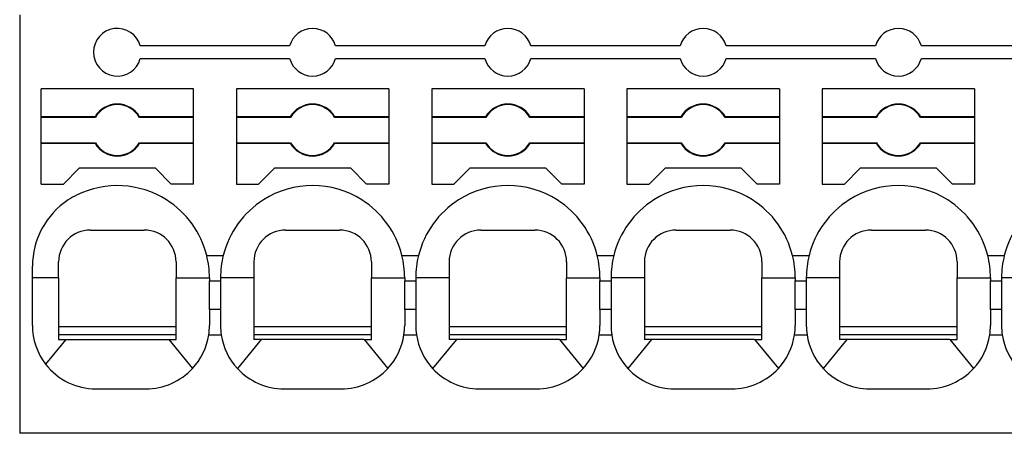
# Model space of a CAD drawing. Header units: millimetres. Extents: x -105 to 192, y -71 to 139.
# Tile 3 of 7: x -23 to 8, y 44 to 57. Entities that reach past the tile are written whole.
import ezdxf

# ---------------------------------------------------------------- set-up
doc = ezdxf.new("R2010")
doc.units = ezdxf.units.MM
doc.header["$LTSCALE"] = 1.5
doc.layers.get('0').update_dxf_attribs({"linetype": 'CONTINUOUS'})

msp = doc.modelspace()

# ---------------------------------------------------------------- linework, layer by layer
at = {"linetype": 'Continuous'}
for p, q in [((-22.964, 56.709), (-22.964, 50.878)), ((-14.462, 55.728), (-19.166, 55.728)), ((-10.664, 55.728), (-13.016, 55.728)), ((-8.312, 55.728), (-10.664, 55.728)), ((-4.514, 55.728), (-6.866, 55.728)), ((-2.162, 55.728), (-4.514, 55.728)), ((1.636, 55.728), (-0.716, 55.728)), ((3.988, 55.728), (1.636, 55.728)), ((7.786, 55.728), (5.434, 55.728)), ((10.138, 55.728), (7.786, 55.728)), ((-19.166, 55.328), (-14.462, 55.328)), ((-13.016, 55.328), (-10.664, 55.328)), ((-10.664, 55.328), (-8.312, 55.328)), ((-6.866, 55.328), (-4.514, 55.328)), ((-4.514, 55.328), (-2.162, 55.328)), ((-0.716, 55.328), (1.636, 55.328)), ((1.636, 55.328), (3.988, 55.328)), ((5.434, 55.328), (7.786, 55.328)), ((7.786, 55.328), (10.138, 55.328)), ((-22.289, 53.497), (-22.289, 54.378)), ((-17.489, 54.378), (-22.289, 54.378)), ((-17.489, 53.497), (-17.489, 54.378)), ((-16.139, 54.378), (-16.139, 53.497)), ((-11.339, 54.378), (-16.139, 54.378)), ((-11.339, 54.378), (-11.339, 53.497)), ((-9.989, 54.378), (-9.989, 53.497)), ((-5.189, 54.378), (-9.989, 54.378)), ((-5.189, 54.378), (-5.189, 53.497)), ((-3.839, 54.378), (-3.839, 53.497)), ((0.961, 54.378), (-3.839, 54.378)), ((0.961, 54.378), (0.961, 53.497)), ((2.311, 54.378), (2.311, 53.497)), ((7.111, 54.378), (2.311, 54.378)), ((7.111, 54.378), (7.111, 53.497)), ((-20.593, 53.497), (-22.289, 53.497)), ((-22.289, 53.478), (-22.289, 53.497)), ((-20.582, 53.478), (-22.289, 53.478)), ((-22.289, 52.678), (-22.289, 53.478)), ((-17.489, 53.478), (-19.196, 53.478)), ((-17.489, 53.497), (-19.186, 53.497)), ((-17.489, 53.478), (-17.489, 53.497)), ((-17.489, 52.678), (-17.489, 53.478)), ((-14.443, 53.497), (-16.139, 53.497)), ((-16.139, 53.497), (-16.139, 53.478)), ((-14.432, 53.478), (-16.139, 53.478)), ((-16.139, 53.478), (-16.139, 52.678)), ((-11.339, 53.478), (-13.046, 53.478)), ((-11.339, 53.497), (-13.036, 53.497)), ((-11.339, 53.497), (-11.339, 53.478)), ((-11.339, 53.478), (-11.339, 52.678)), ((-8.293, 53.497), (-9.989, 53.497)), ((-9.989, 53.497), (-9.989, 53.478)), ((-8.282, 53.478), (-9.989, 53.478)), ((-9.989, 53.478), (-9.989, 52.678)), ((-5.189, 53.478), (-6.896, 53.478)), ((-5.189, 53.497), (-6.886, 53.497)), ((-5.189, 53.497), (-5.189, 53.478)), ((-5.189, 53.478), (-5.189, 52.678)), ((-3.839, 53.497), (-3.839, 53.478)), ((-2.143, 53.497), (-3.839, 53.497)), ((-3.839, 53.478), (-3.839, 52.678)), ((-2.132, 53.478), (-3.839, 53.478)), ((0.961, 53.478), (-0.746, 53.478)), ((0.961, 53.497), (-0.736, 53.497)), ((0.961, 53.497), (0.961, 53.478)), ((0.961, 53.478), (0.961, 52.678)), ((2.311, 53.497), (2.311, 53.478)), ((4.007, 53.497), (2.311, 53.497)), ((2.311, 53.478), (2.311, 52.678)), ((4.018, 53.478), (2.311, 53.478)), ((7.111, 53.478), (5.404, 53.478)), ((7.111, 53.497), (5.414, 53.497)), ((7.111, 53.497), (7.111, 53.478)), ((7.111, 53.478), (7.111, 52.678)), ((-22.289, 52.678), (-20.582, 52.678)), ((-22.289, 52.66), (-22.289, 52.678)), ((-22.289, 52.66), (-20.593, 52.66)), ((-22.289, 51.378), (-22.289, 52.66)), ((-19.196, 52.678), (-17.489, 52.678)), ((-19.186, 52.66), (-17.489, 52.66)), ((-17.489, 52.66), (-17.489, 52.678)), ((-17.489, 51.378), (-17.489, 52.66)), ((-16.139, 52.678), (-14.432, 52.678)), ((-16.139, 52.678), (-16.139, 52.66)), ((-16.139, 52.66), (-14.443, 52.66)), ((-16.139, 52.66), (-16.139, 51.378)), ((-13.046, 52.678), (-11.339, 52.678)), ((-13.036, 52.66), (-11.339, 52.66)), ((-11.339, 52.678), (-11.339, 52.66)), ((-11.339, 52.66), (-11.339, 51.378)), ((-9.989, 52.678), (-8.282, 52.678)), ((-9.989, 52.678), (-9.989, 52.66)), ((-9.989, 52.66), (-8.293, 52.66)), ((-9.989, 52.66), (-9.989, 51.378)), ((-6.896, 52.678), (-5.189, 52.678)), ((-6.886, 52.66), (-5.189, 52.66)), ((-5.189, 52.678), (-5.189, 52.66)), ((-5.189, 52.66), (-5.189, 51.378)), ((-3.839, 52.678), (-3.839, 52.66)), ((-3.839, 52.678), (-2.132, 52.678)), ((-3.839, 52.66), (-2.143, 52.66)), ((-3.839, 52.66), (-3.839, 51.378)), ((-0.746, 52.678), (0.961, 52.678)), ((-0.736, 52.66), (0.961, 52.66)), ((0.961, 52.678), (0.961, 52.66)), ((0.961, 52.66), (0.961, 51.378)), ((2.311, 52.678), (2.311, 52.66)), ((2.311, 52.678), (4.018, 52.678)), ((2.311, 52.66), (2.311, 51.378)), ((2.311, 52.66), (4.007, 52.66)), ((5.404, 52.678), (7.111, 52.678)), ((5.414, 52.66), (7.111, 52.66)), ((7.111, 52.678), (7.111, 52.66)), ((7.111, 52.66), (7.111, 51.378)), ((-21.089, 51.878), (-21.589, 51.378)), ((-18.689, 51.878), (-21.089, 51.878)), ((-18.189, 51.378), (-18.689, 51.878)), ((-14.939, 51.878), (-15.439, 51.378)), ((-12.539, 51.878), (-14.939, 51.878)), ((-12.039, 51.378), (-12.539, 51.878)), ((-8.789, 51.878), (-9.289, 51.378)), ((-6.389, 51.878), (-8.789, 51.878)), ((-5.889, 51.378), (-6.389, 51.878)), ((-2.639, 51.878), (-3.139, 51.378)), ((-0.239, 51.878), (-2.639, 51.878)), ((0.261, 51.378), (-0.239, 51.878)), ((3.511, 51.878), (3.011, 51.378)), ((5.911, 51.878), (3.511, 51.878)), ((6.411, 51.378), (5.911, 51.878)), ((-22.289, 51.378), (-21.589, 51.378)), ((-17.489, 51.378), (-18.189, 51.378)), ((-16.139, 51.378), (-15.439, 51.378)), ((-11.339, 51.378), (-12.039, 51.378)), ((-9.989, 51.378), (-9.289, 51.378)), ((-5.189, 51.378), (-5.889, 51.378)), ((-3.839, 51.378), (-3.139, 51.378)), ((0.961, 51.378), (0.261, 51.378)), ((2.311, 51.378), (3.011, 51.378)), ((7.111, 51.378), (6.411, 51.378)), ((-22.964, 50.878), (-22.964, 43.528)), ((-17.075, 49.128), (-16.554, 49.128)), ((-10.925, 49.128), (-10.404, 49.128)), ((-4.775, 49.128), (-4.254, 49.128)), ((1.375, 49.128), (1.896, 49.128)), ((7.525, 49.128), (8.046, 49.128)), ((-22.564, 48.428), (-22.564, 48.788)), ((-22.564, 46.928), (-22.564, 48.428)), ((-21.739, 48.428), (-22.564, 48.428)), ((-21.739, 48.428), (-21.739, 46.878)), ((-18.039, 46.878), (-18.039, 48.428)), ((-18.039, 48.428), (-16.989, 48.428)), ((-16.989, 48.428), (-16.989, 48.328)), ((-15.589, 48.428), (-16.639, 48.428)), ((-16.639, 48.428), (-16.639, 48.328)), ((-15.589, 48.428), (-15.589, 46.878)), ((-11.889, 46.878), (-11.889, 48.428)), ((-11.889, 48.428), (-10.839, 48.428)), ((-10.839, 48.428), (-10.839, 48.328)), ((-10.489, 48.428), (-10.489, 48.328)), ((-9.439, 48.428), (-10.489, 48.428)), ((-9.439, 48.428), (-9.439, 46.878)), ((-5.739, 48.428), (-4.689, 48.428)), ((-5.739, 46.878), (-5.739, 48.428)), ((-4.689, 48.428), (-4.689, 48.328)), ((-4.339, 48.428), (-4.339, 48.328)), ((-3.289, 48.428), (-4.339, 48.428)), ((-3.289, 48.428), (-3.289, 46.878)), ((0.411, 48.428), (1.461, 48.428)), ((0.411, 46.878), (0.411, 48.428)), ((1.461, 48.428), (1.461, 48.328)), ((1.811, 48.428), (1.811, 48.328)), ((2.861, 48.428), (1.811, 48.428)), ((2.861, 48.428), (2.861, 46.878)), ((6.561, 48.428), (7.611, 48.428)), ((6.561, 46.878), (6.561, 48.428)), ((7.611, 48.428), (7.611, 48.328)), ((7.961, 48.428), (7.961, 48.328)), ((9.011, 48.428), (7.961, 48.428)), ((-16.989, 47.428), (-16.989, 48.328)), ((-16.989, 48.328), (-16.639, 48.328)), ((-16.639, 48.328), (-16.639, 47.428)), ((-10.839, 48.328), (-10.489, 48.328)), ((-10.839, 47.428), (-10.839, 48.328)), ((-10.489, 48.328), (-10.489, 47.428)), ((-4.689, 48.328), (-4.339, 48.328)), ((-4.689, 47.428), (-4.689, 48.328)), ((-4.339, 48.328), (-4.339, 47.428)), ((1.461, 47.428), (1.461, 48.328)), ((1.461, 48.328), (1.811, 48.328)), ((1.811, 48.328), (1.811, 47.428)), ((7.611, 48.328), (7.961, 48.328)), ((7.611, 47.428), (7.611, 48.328)), ((7.961, 48.328), (7.961, 47.428)), ((-16.989, 47.428), (-16.989, 46.928)), ((-16.639, 47.428), (-16.989, 47.428)), ((-16.639, 47.428), (-16.639, 46.928)), ((-10.489, 47.428), (-10.839, 47.428)), ((-10.839, 47.428), (-10.839, 46.928)), ((-10.489, 47.428), (-10.489, 46.928)), ((-4.689, 47.428), (-4.689, 46.928)), ((-4.339, 47.428), (-4.689, 47.428)), ((-4.339, 47.428), (-4.339, 46.928)), ((1.811, 47.428), (1.461, 47.428)), ((1.461, 47.428), (1.461, 46.928)), ((1.811, 47.428), (1.811, 46.928)), ((7.961, 47.428), (7.611, 47.428)), ((7.611, 47.428), (7.611, 46.928)), ((7.961, 47.428), (7.961, 46.928)), ((-21.739, 46.878), (-21.739, 46.628)), ((-18.039, 46.878), (-21.739, 46.878)), ((-18.039, 46.628), (-18.039, 46.878)), ((-11.889, 46.878), (-15.589, 46.878)), ((-15.589, 46.878), (-15.589, 46.628)), ((-11.889, 46.628), (-11.889, 46.878)), ((-5.739, 46.878), (-9.439, 46.878)), ((-9.439, 46.878), (-9.439, 46.628)), ((-5.739, 46.628), (-5.739, 46.878)), ((0.411, 46.878), (-3.289, 46.878)), ((-3.289, 46.878), (-3.289, 46.628)), ((0.411, 46.628), (0.411, 46.878)), ((2.861, 46.878), (2.861, 46.628)), ((6.561, 46.878), (2.861, 46.878)), ((6.561, 46.628), (6.561, 46.878)), ((-21.739, 46.628), (-21.739, 46.478)), ((-18.039, 46.628), (-21.739, 46.628)), ((-18.039, 46.478), (-18.039, 46.628)), ((-17.012, 46.628), (-16.617, 46.628)), ((-15.589, 46.628), (-15.589, 46.478)), ((-11.889, 46.628), (-15.589, 46.628)), ((-11.889, 46.478), (-11.889, 46.628)), ((-10.862, 46.628), (-10.467, 46.628)), ((-5.739, 46.628), (-9.439, 46.628)), ((-9.439, 46.628), (-9.439, 46.478)), ((-5.739, 46.478), (-5.739, 46.628)), ((-4.712, 46.628), (-4.317, 46.628)), ((-3.289, 46.628), (-3.289, 46.478)), ((0.411, 46.628), (-3.289, 46.628)), ((0.411, 46.478), (0.411, 46.628)), ((1.438, 46.628), (1.833, 46.628)), ((6.561, 46.628), (2.861, 46.628)), ((2.861, 46.628), (2.861, 46.478)), ((6.561, 46.478), (6.561, 46.628)), ((7.588, 46.628), (7.983, 46.628)), ((-21.511, 46.478), (-22.148, 45.707)), ((-21.739, 46.478), (-21.511, 46.478)), ((-21.511, 46.478), (-18.267, 46.478)), ((-18.267, 46.478), (-18.039, 46.478)), ((-18.267, 46.478), (-17.52, 45.572)), ((-15.361, 46.478), (-16.109, 45.572)), ((-15.361, 46.478), (-15.589, 46.478)), ((-12.117, 46.478), (-15.361, 46.478)), ((-12.117, 46.478), (-11.889, 46.478)), ((-12.117, 46.478), (-11.37, 45.572)), ((-9.211, 46.478), (-9.959, 45.572)), ((-9.211, 46.478), (-9.439, 46.478)), ((-5.967, 46.478), (-9.211, 46.478)), ((-5.967, 46.478), (-5.22, 45.572)), ((-5.967, 46.478), (-5.739, 46.478)), ((-3.061, 46.478), (-3.809, 45.572)), ((-3.061, 46.478), (-3.289, 46.478)), ((0.183, 46.478), (-3.061, 46.478)), ((0.183, 46.478), (0.411, 46.478)), ((0.183, 46.478), (0.93, 45.572)), ((3.089, 46.478), (2.341, 45.572)), ((3.089, 46.478), (2.861, 46.478)), ((6.333, 46.478), (3.089, 46.478)), ((6.333, 46.478), (7.08, 45.572)), ((6.333, 46.478), (6.561, 46.478)), ((-20.564, 44.928), (-18.989, 44.928)), ((-14.639, 44.928), (-12.839, 44.928)), ((-8.489, 44.928), (-6.689, 44.928)), ((-2.339, 44.928), (-0.539, 44.928)), ((3.811, 44.928), (5.611, 44.928))]:
    msp.add_line(p, q, dxfattribs=at)
for centre, radius, start, end in [((-19.889, 55.528), 0.75, 15.466, 344.534), ((-13.739, 55.528), 0.75, 15.466, 164.534), ((-7.589, 55.528), 0.75, 15.466, 164.534), ((-1.439, 55.528), 0.75, 15.466, 164.534), ((4.711, 55.528), 0.75, 15.466, 164.534), ((-13.739, 55.528), 0.75, 195.466, 344.534), ((-7.589, 55.528), 0.75, 195.466, 344.534), ((-1.439, 55.528), 0.75, 195.466, 344.534), ((4.711, 55.528), 0.75, 195.466, 344.534), ((-19.889, 53.078), 0.818, 30.7443, 149.2557), ((-19.889, 53.078), 0.8, 30, 150), ((-13.739, 53.078), 0.818, 30.7443, 149.2557), ((-13.739, 53.078), 0.8, 30, 150), ((-7.589, 53.078), 0.818, 30.7443, 149.2557), ((-7.589, 53.078), 0.8, 30, 150), ((-1.439, 53.078), 0.818, 30.7443, 149.2557), ((-1.439, 53.078), 0.8, 30, 150), ((4.711, 53.078), 0.818, 30.7443, 149.2557), ((4.711, 53.078), 0.8, 30, 150), ((-19.889, 53.078), 0.818, 210.7443, 329.2557), ((-19.889, 53.078), 0.8, 210, 330), ((-13.739, 53.078), 0.818, 210.7443, 329.2557), ((-13.739, 53.078), 0.8, 210, 330), ((-7.589, 53.078), 0.818, 210.7443, 329.2557), ((-7.589, 53.078), 0.8, 210, 330), ((-1.439, 53.078), 0.818, 210.7443, 329.2557), ((-1.439, 53.078), 0.8, 210, 330), ((4.711, 53.078), 0.818, 210.7443, 329.2557), ((4.711, 53.078), 0.8, 210, 330), ((-19.889, 48.428), 2.9, 57.6535, 115.9445), ((-13.739, 48.428), 2.9, 57.6535, 122.3465), ((-7.589, 48.428), 2.9, 57.6535, 122.3465), ((-1.439, 48.428), 2.9, 57.6535, 122.3465), ((4.711, 48.428), 2.9, 57.6535, 122.3465), ((-20.064, 48.788), 2.5, 123.2668, 180), ((-20.064, 48.788), 2.5, 115.9445, 123.2668), ((-19.889, 48.428), 2.9, 13.968, 57.6535), ((-13.739, 48.428), 2.9, 122.3465, 166.032), ((-13.739, 48.428), 2.9, 13.968, 57.6535), ((-7.589, 48.428), 2.9, 122.3465, 166.032), ((-7.589, 48.428), 2.9, 13.968, 57.6535), ((-1.439, 48.428), 2.9, 122.3465, 166.032), ((-1.439, 48.428), 2.9, 13.968, 57.6535), ((4.711, 48.428), 2.9, 122.3465, 166.032), ((4.711, 48.428), 2.9, 13.968, 57.6535), ((10.861, 48.428), 2.9, 122.3465, 166.032), ((-20.739, 48.928), 1, 90, 180), ((-19.039, 48.928), 1, 0, 90), ((-14.589, 48.928), 1, 90, 180), ((-12.889, 48.928), 1, 0, 90), ((-8.439, 48.928), 1, 90, 180), ((-6.739, 48.928), 1, 0, 90), ((-2.289, 48.928), 1, 90, 180), ((-0.589, 48.928), 1, 0, 90), ((3.861, 48.928), 1, 90, 180), ((5.561, 48.928), 1, 0, 90), ((-19.889, 48.428), 2.9, 360, 13.968), ((-13.739, 48.428), 2.9, 166.032, 180), ((-13.739, 48.428), 2.9, 360, 13.968), ((-7.589, 48.428), 2.9, 166.032, 180), ((-7.589, 48.428), 2.9, 360, 13.968), ((-1.439, 48.428), 2.9, 166.032, 180), ((-1.439, 48.428), 2.9, 360, 13.968), ((4.711, 48.428), 2.9, 166.032, 180), ((4.711, 48.428), 2.9, 360, 13.968), ((10.861, 48.428), 2.9, 166.032, 180), ((-20.564, 46.928), 2, 180, 217.6563), ((-18.989, 46.928), 2, 351.3731, 0), ((-14.639, 46.928), 2, 180, 188.6269), ((-12.839, 46.928), 2, 351.3731, 0), ((-8.489, 46.928), 2, 180, 188.6269), ((-6.689, 46.928), 2, 351.3731, 0), ((-2.339, 46.928), 2, 180, 188.6269), ((-0.539, 46.928), 2, 351.3731, 0), ((3.811, 46.928), 2, 180, 188.6269), ((5.611, 46.928), 2, 351.3731, 0), ((9.961, 46.928), 2, 180, 188.6269), ((-18.989, 46.928), 2, 317.2873, 351.3731), ((-14.639, 46.928), 2, 188.6269, 222.7127), ((-12.839, 46.928), 2, 317.2873, 351.3731), ((-8.489, 46.928), 2, 188.6269, 222.7127), ((-6.689, 46.928), 2, 317.2873, 351.3731), ((-2.339, 46.928), 2, 188.6269, 222.7127), ((-0.539, 46.928), 2, 317.2873, 351.3731), ((3.811, 46.928), 2, 188.6269, 222.7127), ((5.611, 46.928), 2, 317.2873, 351.3731), ((9.961, 46.928), 2, 188.6269, 222.7127), ((-20.564, 46.928), 2, 217.6563, 270), ((-18.989, 46.928), 2, 270, 317.2873), ((-14.639, 46.928), 2, 222.7127, 270), ((-12.839, 46.928), 2, 270, 317.2873), ((-8.489, 46.928), 2, 222.7127, 270), ((-6.689, 46.928), 2, 270, 317.2873), ((-2.339, 46.928), 2, 222.7127, 270), ((-0.539, 46.928), 2, 270, 317.2873), ((3.811, 46.928), 2, 222.7127, 270), ((5.611, 46.928), 2, 270, 317.2873)]:
    msp.add_arc(centre, radius, start, end, dxfattribs=at)
for points, knots in [([(-20.593, 53.497), (-20.592, 53.495), (-20.59, 53.492), (-20.587, 53.488), (-20.585, 53.483), (-20.583, 53.48), (-20.582, 53.478)], [0, 0, 0, 0, 0.00527308, 0.01056052, 0.01585134, 0.02114064, 0.02114064, 0.02114064, 0.02114064]), ([(-19.196, 53.478), (-19.196, 53.48), (-19.194, 53.483), (-19.191, 53.488), (-19.189, 53.492), (-19.187, 53.495), (-19.186, 53.497)], [0, 0, 0, 0, 0.00532626, 0.01058012, 0.01584102, 0.02114064, 0.02114064, 0.02114064, 0.02114064]), ([(-14.443, 53.497), (-14.442, 53.495), (-14.44, 53.492), (-14.437, 53.488), (-14.435, 53.483), (-14.433, 53.48), (-14.432, 53.478)], [0, 0, 0, 0, 0.00527298, 0.01056052, 0.01585164, 0.02114064, 0.02114064, 0.02114064, 0.02114064]), ([(-13.046, 53.478), (-13.046, 53.48), (-13.044, 53.483), (-13.041, 53.488), (-13.039, 53.492), (-13.037, 53.495), (-13.036, 53.497)], [0, 0, 0, 0, 0.00528252, 0.01058012, 0.01587661, 0.02114064, 0.02114064, 0.02114064, 0.02114064]), ([(-8.293, 53.497), (-8.292, 53.495), (-8.29, 53.492), (-8.287, 53.488), (-8.285, 53.483), (-8.283, 53.48), (-8.282, 53.478)], [0, 0, 0, 0, 0.00527304, 0.01056052, 0.01587109, 0.02114064, 0.02114064, 0.02114064, 0.02114064]), ([(-6.896, 53.478), (-6.896, 53.48), (-6.894, 53.483), (-6.891, 53.488), (-6.889, 53.492), (-6.887, 53.495), (-6.886, 53.497)], [0, 0, 0, 0, 0.00528252, 0.01058012, 0.01587709, 0.02114064, 0.02114064, 0.02114064, 0.02114064]), ([(-2.143, 53.497), (-2.142, 53.495), (-2.14, 53.492), (-2.137, 53.488), (-2.135, 53.483), (-2.133, 53.48), (-2.132, 53.478)], [0, 0, 0, 0, 0.00531714, 0.01056052, 0.01587109, 0.02114064, 0.02114064, 0.02114064, 0.02114064]), ([(-0.746, 53.478), (-0.746, 53.48), (-0.744, 53.483), (-0.741, 53.488), (-0.739, 53.492), (-0.737, 53.495), (-0.736, 53.497)], [0, 0, 0, 0, 0.00532631, 0.01058012, 0.01587691, 0.02114064, 0.02114064, 0.02114064, 0.02114064]), ([(4.007, 53.497), (4.008, 53.495), (4.01, 53.492), (4.013, 53.488), (4.015, 53.483), (4.017, 53.48), (4.018, 53.478)], [0, 0, 0, 0, 0.00531708, 0.01056052, 0.01587109, 0.02114064, 0.02114064, 0.02114064, 0.02114064]), ([(5.404, 53.478), (5.404, 53.48), (5.406, 53.483), (5.409, 53.488), (5.411, 53.492), (5.413, 53.495), (5.414, 53.497)], [0, 0, 0, 0, 0.00528252, 0.01058012, 0.01584096, 0.02114064, 0.02114064, 0.02114064, 0.02114064]), ([(-20.582, 52.678), (-20.583, 52.677), (-20.585, 52.674), (-20.587, 52.669), (-20.59, 52.665), (-20.592, 52.662), (-20.593, 52.66)], [0, 0, 0, 0, 0.00528252, 0.01058012, 0.01584066, 0.02114064, 0.02114064, 0.02114064, 0.02114064]), ([(-19.196, 52.678), (-19.196, 52.677), (-19.194, 52.674), (-19.191, 52.669), (-19.189, 52.665), (-19.187, 52.662), (-19.186, 52.66)], [0, 0, 0, 0, 0.00528253, 0.01058012, 0.01587679, 0.02114064, 0.02114064, 0.02114064, 0.02114064]), ([(-14.432, 52.678), (-14.433, 52.677), (-14.435, 52.674), (-14.437, 52.669), (-14.44, 52.665), (-14.442, 52.662), (-14.443, 52.66)], [0, 0, 0, 0, 0.00528252, 0.01058012, 0.01587695, 0.02114064, 0.02114064, 0.02114064, 0.02114064]), ([(-13.046, 52.678), (-13.046, 52.677), (-13.044, 52.674), (-13.041, 52.669), (-13.039, 52.665), (-13.037, 52.662), (-13.036, 52.66)], [0, 0, 0, 0, 0.00528253, 0.01058012, 0.01584089, 0.02114064, 0.02114064, 0.02114064, 0.02114064]), ([(-8.282, 52.678), (-8.283, 52.677), (-8.285, 52.674), (-8.287, 52.669), (-8.29, 52.665), (-8.292, 52.662), (-8.293, 52.66)], [0, 0, 0, 0, 0.00528252, 0.01058012, 0.01584109, 0.02114064, 0.02114064, 0.02114064, 0.02114064]), ([(-6.896, 52.678), (-6.896, 52.677), (-6.894, 52.674), (-6.891, 52.669), (-6.889, 52.665), (-6.887, 52.662), (-6.886, 52.66)], [0, 0, 0, 0, 0.00532628, 0.01058012, 0.01587685, 0.02114064, 0.02114064, 0.02114064, 0.02114064]), ([(-2.132, 52.678), (-2.133, 52.677), (-2.135, 52.674), (-2.137, 52.669), (-2.14, 52.665), (-2.142, 52.662), (-2.143, 52.66)], [0, 0, 0, 0, 0.00528252, 0.01058012, 0.01584109, 0.02114064, 0.02114064, 0.02114064, 0.02114064]), ([(-0.746, 52.678), (-0.746, 52.677), (-0.744, 52.674), (-0.741, 52.669), (-0.739, 52.665), (-0.737, 52.662), (-0.736, 52.66)], [0, 0, 0, 0, 0.00532628, 0.01058012, 0.01584101, 0.02114064, 0.02114064, 0.02114064, 0.02114064]), ([(4.018, 52.678), (4.017, 52.677), (4.015, 52.674), (4.013, 52.669), (4.01, 52.665), (4.008, 52.662), (4.007, 52.66)], [0, 0, 0, 0, 0.00528252, 0.01058012, 0.01587669, 0.02114064, 0.02114064, 0.02114064, 0.02114064]), ([(5.404, 52.678), (5.404, 52.677), (5.406, 52.674), (5.409, 52.669), (5.411, 52.665), (5.413, 52.662), (5.414, 52.66)], [0, 0, 0, 0, 0.00532628, 0.01058012, 0.01587675, 0.02114064, 0.02114064, 0.02114064, 0.02114064]), ([(-20.739, 49.928), (-20.664, 49.928), (-20.519, 49.928), (-20.306, 49.928), (-20.097, 49.928), (-19.89, 49.928), (-19.682, 49.928), (-19.476, 49.928), (-19.263, 49.928), (-19.116, 49.928), (-19.039, 49.928)], [0, 0, 0, 0, 0.22438, 0.43746, 0.63851, 0.849324, 1.060289, 1.261523, 1.468759, 1.7, 1.7, 1.7, 1.7]), ([(-14.589, 49.928), (-14.514, 49.928), (-14.369, 49.928), (-14.156, 49.928), (-13.947, 49.928), (-13.74, 49.928), (-13.532, 49.928), (-13.325, 49.928), (-13.112, 49.928), (-12.966, 49.928), (-12.889, 49.928)], [0, 0, 0, 0, 0.224732, 0.437459, 0.63851, 0.849324, 1.060289, 1.261523, 1.470574, 1.7, 1.7, 1.7, 1.7]), ([(-8.439, 49.928), (-8.364, 49.928), (-8.218, 49.928), (-8.005, 49.928), (-7.797, 49.928), (-7.59, 49.928), (-7.382, 49.928), (-7.175, 49.928), (-6.962, 49.928), (-6.816, 49.928), (-6.739, 49.928)], [0, 0, 0, 0, 0.227123, 0.437459, 0.63851, 0.849324, 1.060289, 1.261523, 1.470099, 1.7, 1.7, 1.7, 1.7]), ([(-2.289, 49.928), (-2.213, 49.928), (-2.067, 49.928), (-1.854, 49.928), (-1.647, 49.928), (-1.44, 49.928), (-1.232, 49.928), (-1.026, 49.928), (-0.813, 49.928), (-0.666, 49.928), (-0.589, 49.928)], [0, 0, 0, 0, 0.229956, 0.437459, 0.63851, 0.849324, 1.060289, 1.261523, 1.468755, 1.7, 1.7, 1.7, 1.7]), ([(3.861, 49.928), (3.937, 49.928), (4.083, 49.928), (4.296, 49.928), (4.503, 49.928), (4.71, 49.928), (4.918, 49.928), (5.124, 49.928), (5.337, 49.928), (5.484, 49.928), (5.561, 49.928)], [0, 0, 0, 0, 0.228594, 0.437459, 0.63851, 0.849324, 1.060289, 1.261523, 1.468755, 1.7, 1.7, 1.7, 1.7]), ([(-21.739, 48.428), (-21.739, 48.471), (-21.739, 48.557), (-21.739, 48.683), (-21.739, 48.807), (-21.739, 48.888), (-21.739, 48.928)], [0, 0, 0, 0, 0.1287063, 0.25567, 0.3798352, 0.5000001, 0.5000001, 0.5000001, 0.5000001]), ([(-18.039, 48.928), (-18.039, 48.888), (-18.039, 48.807), (-18.039, 48.683), (-18.039, 48.557), (-18.039, 48.471), (-18.039, 48.428)], [0, 0, 0, 0, 0.1201648, 0.24433, 0.3712937, 0.5, 0.5, 0.5, 0.5]), ([(-15.589, 48.928), (-15.589, 48.888), (-15.589, 48.807), (-15.589, 48.683), (-15.589, 48.557), (-15.589, 48.471), (-15.589, 48.428)], [0, 0, 0, 0, 0.1201392, 0.2442773, 0.3712669, 0.5, 0.5, 0.5, 0.5]), ([(-11.889, 48.928), (-11.889, 48.888), (-11.889, 48.807), (-11.889, 48.684), (-11.889, 48.557), (-11.889, 48.471), (-11.889, 48.428)], [0, 0, 0, 0, 0.1198478, 0.2436772, 0.3709609, 0.5, 0.5, 0.5, 0.5]), ([(-9.439, 48.928), (-9.439, 48.888), (-9.439, 48.807), (-9.439, 48.683), (-9.439, 48.557), (-9.439, 48.471), (-9.439, 48.428)], [0, 0, 0, 0, 0.1201392, 0.2442773, 0.3712669, 0.5, 0.5, 0.5, 0.5]), ([(-5.739, 48.928), (-5.739, 48.888), (-5.739, 48.807), (-5.739, 48.684), (-5.739, 48.557), (-5.739, 48.471), (-5.739, 48.428)], [0, 0, 0, 0, 0.1198478, 0.2436772, 0.3709609, 0.5, 0.5, 0.5, 0.5]), ([(-3.289, 48.928), (-3.289, 48.888), (-3.289, 48.807), (-3.289, 48.683), (-3.289, 48.557), (-3.289, 48.471), (-3.289, 48.428)], [0, 0, 0, 0, 0.1201392, 0.2442773, 0.3712669, 0.5, 0.5, 0.5, 0.5]), ([(0.411, 48.928), (0.411, 48.888), (0.411, 48.807), (0.411, 48.684), (0.411, 48.557), (0.411, 48.471), (0.411, 48.428)], [0, 0, 0, 0, 0.1198478, 0.2436772, 0.3709609, 0.5, 0.5, 0.5, 0.5]), ([(2.861, 48.928), (2.861, 48.888), (2.861, 48.807), (2.861, 48.683), (2.861, 48.557), (2.861, 48.471), (2.861, 48.428)], [0, 0, 0, 0, 0.1201392, 0.2442773, 0.3712669, 0.5, 0.5, 0.5, 0.5]), ([(6.561, 48.928), (6.561, 48.888), (6.561, 48.807), (6.561, 48.684), (6.561, 48.557), (6.561, 48.471), (6.561, 48.428)], [0, 0, 0, 0, 0.1198478, 0.2436772, 0.3709609, 0.5, 0.5, 0.5, 0.5])]:
    msp.add_open_spline(points, degree=3, knots=knots, dxfattribs=at)
msp.add_open_spline([(41.786, 43.528), (36.39, 43.528), (25.598, 43.528), (9.411, 43.528), (-6.777, 43.528), (-17.568, 43.528), (-22.964, 43.528)], degree=3, dxfattribs=at)

doc.saveas('drawing.dxf')
